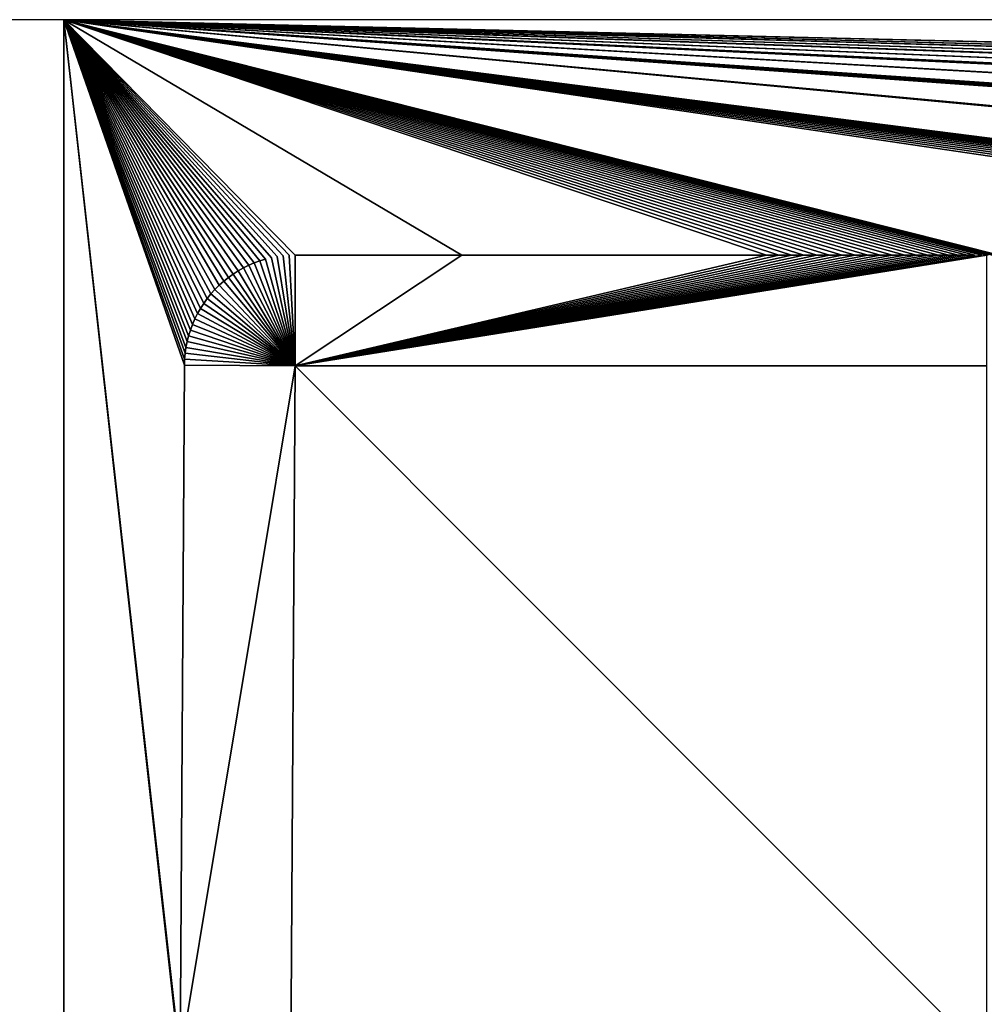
# Model space of a CAD drawing. Header units: metres. Extents: x 30502737 to 30502849, y 6949285 to 6949334.
# Tile 255 of 256: x 30502744.74 to 30502748.92, y 6949329.74 to 6949334.01. Entities that reach past the tile are written whole.
import ezdxf

# ---------------------------------------------------------------- set-up
doc = ezdxf.new("R2010")
doc.units = ezdxf.units.M
doc.layers.add('162400', color=1, linetype='Continuous', lineweight=0)

msp = doc.modelspace()

# ---------------------------------------------------------------- linework, layer by layer
at = {"layer": '162400', "linetype": 'ByBlock', "lineweight": -2}
for points in [[(30502744.9339, 6949326.2787, 77.38), (30502737.0552, 6949334.0086, 81.3194), (30502736.9115, 6949326.2787, 81.3912)], [(30502744.9339, 6949326.2787, 77.38), (30502744.9339, 6949334.0086, 77.38), (30502737.0552, 6949334.0086, 81.3194)], [(30502745.4383, 6949329.5116, 77.38), (30502744.9339, 6949334.0086, 77.38), (30502745.4388, 6949329.4864, 77.38)], [(30502745.4388, 6949329.4864, 77.38), (30502744.9339, 6949334.0086, 77.38), (30502744.9339, 6949326.2787, 77.38)], [(30502752.9111, 6949332.9879, 77.38), (30502752.937, 6949332.9886, 77.38), (30502744.9339, 6949334.0086, 77.38)], [(30502752.8853, 6949332.9859, 77.38), (30502752.9111, 6949332.9879, 77.38), (30502744.9339, 6949334.0086, 77.38)], [(30502752.8597, 6949332.9824, 77.38), (30502752.8853, 6949332.9859, 77.38), (30502744.9339, 6949334.0086, 77.38)], [(30502752.8342, 6949332.9775, 77.38), (30502752.8597, 6949332.9824, 77.38), (30502744.9339, 6949334.0086, 77.38)], [(30502752.8091, 6949332.9713, 77.38), (30502752.8342, 6949332.9775, 77.38), (30502744.9339, 6949334.0086, 77.38)], [(30502752.7843, 6949332.9637, 77.38), (30502752.8091, 6949332.9713, 77.38), (30502744.9339, 6949334.0086, 77.38)], [(30502752.76, 6949332.9548, 77.38), (30502752.7843, 6949332.9637, 77.38), (30502744.9339, 6949334.0086, 77.38)], [(30502752.7362, 6949332.9446, 77.38), (30502752.76, 6949332.9548, 77.38), (30502744.9339, 6949334.0086, 77.38)], [(30502752.713, 6949332.9332, 77.38), (30502752.7362, 6949332.9446, 77.38), (30502744.9339, 6949334.0086, 77.38)], [(30502752.6904, 6949332.9205, 77.38), (30502752.713, 6949332.9332, 77.38), (30502744.9339, 6949334.0086, 77.38)], [(30502752.6686, 6949332.9066, 77.38), (30502752.6904, 6949332.9205, 77.38), (30502744.9339, 6949334.0086, 77.38)], [(30502752.6475, 6949332.8915, 77.38), (30502752.6686, 6949332.9066, 77.38), (30502744.9339, 6949334.0086, 77.38)], [(30502752.6273, 6949332.8754, 77.38), (30502752.6475, 6949332.8915, 77.38), (30502744.9339, 6949334.0086, 77.38)], [(30502749.0371, 6949332.9774, 77.38), (30502752.6273, 6949332.8754, 77.38), (30502744.9339, 6949334.0086, 77.38)], [(30502749.0151, 6949332.9816, 77.38), (30502749.0371, 6949332.9774, 77.38), (30502744.9339, 6949334.0086, 77.38)], [(30502749.0116, 6949332.9823, 77.38), (30502749.0151, 6949332.9816, 77.38), (30502744.9339, 6949334.0086, 77.38)], [(30502748.9897, 6949332.9853, 77.38), (30502749.0116, 6949332.9823, 77.38), (30502744.9339, 6949334.0086, 77.38)], [(30502748.9858, 6949332.9858, 77.38), (30502748.9897, 6949332.9853, 77.38), (30502744.9339, 6949334.0086, 77.38)], [(30502748.9646, 6949332.9876, 77.38), (30502748.9858, 6949332.9858, 77.38), (30502744.9339, 6949334.0086, 77.38)], [(30502748.9599, 6949332.9879, 77.38), (30502748.9646, 6949332.9876, 77.38), (30502744.9339, 6949334.0086, 77.38)], [(30502748.9398, 6949332.9885, 77.38), (30502748.9599, 6949332.9879, 77.38), (30502744.9339, 6949334.0086, 77.38)], [(30502748.9339, 6949332.9886, 77.38), (30502748.9398, 6949332.9885, 77.38), (30502744.9339, 6949334.0086, 77.38)], [(30502748.9133, 6949332.9886, 77.38), (30502748.9339, 6949332.9886, 77.38), (30502744.9339, 6949334.0086, 77.38)], [(30502748.883, 6949332.9886, 77.38), (30502748.9133, 6949332.9886, 77.38), (30502744.9339, 6949334.0086, 77.38)], [(30502748.8487, 6949332.9886, 77.38), (30502748.883, 6949332.9886, 77.38), (30502744.9339, 6949334.0086, 77.38)], [(30502748.8107, 6949332.9886, 77.38), (30502748.8487, 6949332.9886, 77.38), (30502744.9339, 6949334.0086, 77.38)], [(30502748.7694, 6949332.9886, 77.38), (30502748.8107, 6949332.9886, 77.38), (30502744.9339, 6949334.0086, 77.38)], [(30502748.7252, 6949332.9886, 77.38), (30502748.7694, 6949332.9886, 77.38), (30502744.9339, 6949334.0086, 77.38)], [(30502748.6784, 6949332.9886, 77.38), (30502748.7252, 6949332.9886, 77.38), (30502744.9339, 6949334.0086, 77.38)], [(30502748.6294, 6949332.9886, 77.38), (30502748.6784, 6949332.9886, 77.38), (30502744.9339, 6949334.0086, 77.38)], [(30502748.5786, 6949332.9886, 77.38), (30502748.6294, 6949332.9886, 77.38), (30502744.9339, 6949334.0086, 77.38)], [(30502748.5262, 6949332.9886, 77.38), (30502748.5786, 6949332.9886, 77.38), (30502744.9339, 6949334.0086, 77.38)], [(30502748.4727, 6949332.9886, 77.38), (30502748.5262, 6949332.9886, 77.38), (30502744.9339, 6949334.0086, 77.38)], [(30502748.4183, 6949332.9886, 77.38), (30502748.4727, 6949332.9886, 77.38), (30502744.9339, 6949334.0086, 77.38)], [(30502748.3633, 6949332.9886, 77.38), (30502748.4183, 6949332.9886, 77.38), (30502744.9339, 6949334.0086, 77.38)], [(30502748.308, 6949332.9886, 77.38), (30502748.3633, 6949332.9886, 77.38), (30502744.9339, 6949334.0086, 77.38)], [(30502748.2525, 6949332.9886, 77.38), (30502748.308, 6949332.9886, 77.38), (30502744.9339, 6949334.0086, 77.38)], [(30502748.1971, 6949332.9886, 77.38), (30502748.2525, 6949332.9886, 77.38), (30502744.9339, 6949334.0086, 77.38)], [(30502748.1421, 6949332.9886, 77.38), (30502748.1971, 6949332.9886, 77.38), (30502744.9339, 6949334.0086, 77.38)], [(30502748.0875, 6949332.9886, 77.38), (30502748.1421, 6949332.9886, 77.38), (30502744.9339, 6949334.0086, 77.38)], [(30502748.0335, 6949332.9886, 77.38), (30502748.0875, 6949332.9886, 77.38), (30502744.9339, 6949334.0086, 77.38)], [(30502747.9803, 6949332.9886, 77.38), (30502748.0335, 6949332.9886, 77.38), (30502744.9339, 6949334.0086, 77.38)], [(30502746.6594, 6949332.9886, 77.38), (30502747.9803, 6949332.9886, 77.38), (30502744.9339, 6949334.0086, 77.38)], [(30502745.937, 6949332.9886, 77.38), (30502746.6594, 6949332.9886, 77.38), (30502744.9339, 6949334.0086, 77.38)], [(30502745.9111, 6949332.9879, 77.38), (30502745.937, 6949332.9886, 77.38), (30502744.9339, 6949334.0086, 77.38)], [(30502745.8853, 6949332.9859, 77.38), (30502745.9111, 6949332.9879, 77.38), (30502744.9339, 6949334.0086, 77.38)], [(30502745.8597, 6949332.9824, 77.38), (30502745.8853, 6949332.9859, 77.38), (30502744.9339, 6949334.0086, 77.38)], [(30502745.8342, 6949332.9775, 77.38), (30502745.8597, 6949332.9824, 77.38), (30502744.9339, 6949334.0086, 77.38)], [(30502745.8091, 6949332.9713, 77.38), (30502745.8342, 6949332.9775, 77.38), (30502744.9339, 6949334.0086, 77.38)], [(30502745.7843, 6949332.9637, 77.38), (30502745.8091, 6949332.9713, 77.38), (30502744.9339, 6949334.0086, 77.38)], [(30502745.76, 6949332.9548, 77.38), (30502745.7843, 6949332.9637, 77.38), (30502744.9339, 6949334.0086, 77.38)], [(30502745.7362, 6949332.9446, 77.38), (30502745.76, 6949332.9548, 77.38), (30502744.9339, 6949334.0086, 77.38)], [(30502745.713, 6949332.9332, 77.38), (30502745.7362, 6949332.9446, 77.38), (30502744.9339, 6949334.0086, 77.38)], [(30502745.6904, 6949332.9205, 77.38), (30502745.713, 6949332.9332, 77.38), (30502744.9339, 6949334.0086, 77.38)], [(30502745.6686, 6949332.9066, 77.38), (30502745.6904, 6949332.9205, 77.38), (30502744.9339, 6949334.0086, 77.38)], [(30502745.6475, 6949332.8915, 77.38), (30502745.6686, 6949332.9066, 77.38), (30502744.9339, 6949334.0086, 77.38)], [(30502745.6273, 6949332.8754, 77.38), (30502745.6475, 6949332.8915, 77.38), (30502744.9339, 6949334.0086, 77.38)], [(30502745.608, 6949332.8581, 77.38), (30502745.6273, 6949332.8754, 77.38), (30502744.9339, 6949334.0086, 77.38)], [(30502745.5896, 6949332.8399, 77.38), (30502745.608, 6949332.8581, 77.38), (30502744.9339, 6949334.0086, 77.38)], [(30502745.5723, 6949332.8207, 77.38), (30502745.5896, 6949332.8399, 77.38), (30502744.9339, 6949334.0086, 77.38)], [(30502745.556, 6949332.8005, 77.38), (30502745.5723, 6949332.8207, 77.38), (30502744.9339, 6949334.0086, 77.38)], [(30502745.5408, 6949332.7796, 77.38), (30502745.556, 6949332.8005, 77.38), (30502744.9339, 6949334.0086, 77.38)], [(30502745.5267, 6949332.7578, 77.38), (30502745.5408, 6949332.7796, 77.38), (30502744.9339, 6949334.0086, 77.38)], [(30502745.5139, 6949332.7353, 77.38), (30502745.5267, 6949332.7578, 77.38), (30502744.9339, 6949334.0086, 77.38)], [(30502745.5023, 6949332.7122, 77.38), (30502745.5139, 6949332.7353, 77.38), (30502744.9339, 6949334.0086, 77.38)], [(30502745.492, 6949332.6884, 77.38), (30502745.5023, 6949332.7122, 77.38), (30502744.9339, 6949334.0086, 77.38)], [(30502745.4829, 6949332.6642, 77.38), (30502745.492, 6949332.6884, 77.38), (30502744.9339, 6949334.0086, 77.38)], [(30502745.4752, 6949332.6395, 77.38), (30502745.4829, 6949332.6642, 77.38), (30502744.9339, 6949334.0086, 77.38)], [(30502745.4688, 6949332.6144, 77.38), (30502745.4752, 6949332.6395, 77.38), (30502744.9339, 6949334.0086, 77.38)], [(30502745.4638, 6949332.589, 77.38), (30502745.4688, 6949332.6144, 77.38), (30502744.9339, 6949334.0086, 77.38)], [(30502745.4601, 6949332.5633, 77.38), (30502745.4638, 6949332.589, 77.38), (30502744.9339, 6949334.0086, 77.38)], [(30502745.4579, 6949332.5375, 77.38), (30502745.4601, 6949332.5633, 77.38), (30502744.9339, 6949334.0086, 77.38)], [(30502745.457, 6949332.5116, 77.38), (30502745.4579, 6949332.5375, 77.38), (30502744.9339, 6949334.0086, 77.38)], [(30502745.4383, 6949329.5116, 77.38), (30502745.457, 6949332.5116, 77.38), (30502744.9339, 6949334.0086, 77.38)], [(30502759.9111, 6949332.9879, 77.38), (30502759.937, 6949332.9886, 77.38), (30502744.9339, 6949334.0086, 77.38)], [(30502762.8389, 6949332.9886, 77.38), (30502744.9339, 6949334.0086, 77.38), (30502759.937, 6949332.9886, 77.38)], [(30502759.8853, 6949332.9859, 77.38), (30502759.9111, 6949332.9879, 77.38), (30502744.9339, 6949334.0086, 77.38)], [(30502759.8597, 6949332.9824, 77.38), (30502759.8853, 6949332.9859, 77.38), (30502744.9339, 6949334.0086, 77.38)], [(30502759.8342, 6949332.9775, 77.38), (30502759.8597, 6949332.9824, 77.38), (30502744.9339, 6949334.0086, 77.38)], [(30502759.8091, 6949332.9713, 77.38), (30502759.8342, 6949332.9775, 77.38), (30502744.9339, 6949334.0086, 77.38)], [(30502759.7843, 6949332.9637, 77.38), (30502759.8091, 6949332.9713, 77.38), (30502744.9339, 6949334.0086, 77.38)], [(30502759.76, 6949332.9548, 77.38), (30502759.7843, 6949332.9637, 77.38), (30502744.9339, 6949334.0086, 77.38)], [(30502759.7362, 6949332.9446, 77.38), (30502759.76, 6949332.9548, 77.38), (30502744.9339, 6949334.0086, 77.38)], [(30502755.9858, 6949332.9858, 77.38), (30502759.7362, 6949332.9446, 77.38), (30502744.9339, 6949334.0086, 77.38)], [(30502762.9382, 6949332.9885, 77.38), (30502762.9599, 6949332.9879, 77.38), (30502744.9339, 6949334.0086, 77.38)], [(30502762.9339, 6949332.9886, 77.38), (30502762.9382, 6949332.9885, 77.38), (30502744.9339, 6949334.0086, 77.38)], [(30502762.9002, 6949332.9886, 77.38), (30502762.9339, 6949332.9886, 77.38), (30502744.9339, 6949334.0086, 77.38)], [(30502762.8389, 6949332.9886, 77.38), (30502762.9002, 6949332.9886, 77.38), (30502744.9339, 6949334.0086, 77.38)], [(30502755.9599, 6949332.9879, 77.38), (30502755.9858, 6949332.9858, 77.38), (30502744.9339, 6949334.0086, 77.38)], [(30502755.9472, 6949332.9883, 77.38), (30502755.9599, 6949332.9879, 77.38), (30502744.9339, 6949334.0086, 77.38)], [(30502755.9339, 6949332.9886, 77.38), (30502755.9472, 6949332.9883, 77.38), (30502744.9339, 6949334.0086, 77.38)], [(30502755.9163, 6949332.9886, 77.38), (30502755.9339, 6949332.9886, 77.38), (30502744.9339, 6949334.0086, 77.38)], [(30502755.8746, 6949332.9886, 77.38), (30502755.9163, 6949332.9886, 77.38), (30502744.9339, 6949334.0086, 77.38)], [(30502755.8542, 6949332.9886, 77.38), (30502755.8746, 6949332.9886, 77.38), (30502744.9339, 6949334.0086, 77.38)], [(30502755.8542, 6949332.9886, 77.38), (30502744.9339, 6949334.0086, 77.38), (30502752.937, 6949332.9886, 77.38)], [(30502766.9111, 6949332.9879, 77.38), (30502766.937, 6949332.9886, 77.38), (30502744.9339, 6949334.0086, 77.38)], [(30502769.8805, 6949332.9886, 77.38), (30502744.9339, 6949334.0086, 77.38), (30502766.937, 6949332.9886, 77.38)], [(30502766.8853, 6949332.9859, 77.38), (30502766.9111, 6949332.9879, 77.38), (30502744.9339, 6949334.0086, 77.38)], [(30502766.8597, 6949332.9824, 77.38), (30502766.8853, 6949332.9859, 77.38), (30502744.9339, 6949334.0086, 77.38)], [(30502766.8342, 6949332.9775, 77.38), (30502766.8597, 6949332.9824, 77.38), (30502744.9339, 6949334.0086, 77.38)], [(30502766.8091, 6949332.9713, 77.38), (30502766.8342, 6949332.9775, 77.38), (30502744.9339, 6949334.0086, 77.38)], [(30502766.7843, 6949332.9637, 77.38), (30502766.8091, 6949332.9713, 77.38), (30502744.9339, 6949334.0086, 77.38)], [(30502762.9599, 6949332.9879, 77.38), (30502766.7843, 6949332.9637, 77.38), (30502744.9339, 6949334.0086, 77.38)], [(30502769.9339, 6949332.9886, 77.38), (30502769.9599, 6949332.9879, 77.38), (30502744.9339, 6949334.0086, 77.38)], [(30502769.9169, 6949332.9886, 77.38), (30502769.9339, 6949332.9886, 77.38), (30502744.9339, 6949334.0086, 77.38)], [(30502769.8805, 6949332.9886, 77.38), (30502769.9169, 6949332.9886, 77.38), (30502744.9339, 6949334.0086, 77.38)], [(30502780.9111, 6949332.9879, 77.38), (30502780.937, 6949332.9886, 77.38), (30502744.9339, 6949334.0086, 77.38)], [(30502780.8853, 6949332.9859, 77.38), (30502780.9111, 6949332.9879, 77.38), (30502744.9339, 6949334.0086, 77.38)], [(30502780.8597, 6949332.9824, 77.38), (30502780.8853, 6949332.9859, 77.38), (30502744.9339, 6949334.0086, 77.38)], [(30502776.9599, 6949332.9879, 77.38), (30502780.8597, 6949332.9824, 77.38), (30502744.9339, 6949334.0086, 77.38)], [(30502773.9111, 6949332.9879, 77.38), (30502773.937, 6949332.9886, 77.38), (30502744.9339, 6949334.0086, 77.38)], [(30502776.8992, 6949332.9886, 77.38), (30502744.9339, 6949334.0086, 77.38), (30502773.937, 6949332.9886, 77.38)], [(30502773.8853, 6949332.9859, 77.38), (30502773.9111, 6949332.9879, 77.38), (30502744.9339, 6949334.0086, 77.38)], [(30502773.8597, 6949332.9824, 77.38), (30502773.8853, 6949332.9859, 77.38), (30502744.9339, 6949334.0086, 77.38)], [(30502773.8342, 6949332.9775, 77.38), (30502773.8597, 6949332.9824, 77.38), (30502744.9339, 6949334.0086, 77.38)], [(30502769.9599, 6949332.9879, 77.38), (30502773.8342, 6949332.9775, 77.38), (30502744.9339, 6949334.0086, 77.38)], [(30502776.9339, 6949332.9886, 77.38), (30502776.9599, 6949332.9879, 77.38), (30502744.9339, 6949334.0086, 77.38)], [(30502776.8992, 6949332.9886, 77.38), (30502776.9339, 6949332.9886, 77.38), (30502744.9339, 6949334.0086, 77.38)], [(30502787.9116, 6949332.988, 77.38), (30502787.937, 6949332.9886, 77.38), (30502744.9339, 6949334.0086, 77.38)], [(30502787.8863, 6949332.986, 77.38), (30502787.9116, 6949332.988, 77.38), (30502744.9339, 6949334.0086, 77.38)], [(30502787.8611, 6949332.9826, 77.38), (30502787.8863, 6949332.986, 77.38), (30502744.9339, 6949334.0086, 77.38)], [(30502783.9339, 6949332.9886, 77.38), (30502787.8611, 6949332.9826, 77.38), (30502744.9339, 6949334.0086, 77.38)], [(30502783.8833, 6949332.9886, 77.38), (30502783.9339, 6949332.9886, 77.38), (30502744.9339, 6949334.0086, 77.38)], [(30502783.8833, 6949332.9886, 77.38), (30502744.9339, 6949334.0086, 77.38), (30502780.937, 6949332.9886, 77.38)], [(30502787.937, 6949332.9886, 77.38), (30502796.9339, 6949334.0086, 77.38), (30502744.9339, 6949334.0086, 77.38)], [(30502745.7362, 6949332.9446, 77.38), (30502745.937, 6949332.5086, 76.9), (30502745.76, 6949332.9548, 77.38)], [(30502745.76, 6949332.9548, 77.38), (30502745.937, 6949332.5086, 76.9), (30502745.7843, 6949332.9637, 77.38)], [(30502745.7843, 6949332.9637, 77.38), (30502745.937, 6949332.5086, 76.9), (30502745.8091, 6949332.9713, 77.38)], [(30502745.8091, 6949332.9713, 77.38), (30502745.937, 6949332.5086, 76.9), (30502745.8342, 6949332.9775, 77.38)], [(30502745.8342, 6949332.9775, 77.38), (30502745.937, 6949332.5086, 76.9), (30502745.8597, 6949332.9824, 77.38)], [(30502745.8597, 6949332.9824, 77.38), (30502745.937, 6949332.5086, 76.9), (30502745.8853, 6949332.9859, 77.38)], [(30502745.8853, 6949332.9859, 77.38), (30502745.937, 6949332.5086, 76.9), (30502745.9111, 6949332.9879, 77.38)], [(30502745.9111, 6949332.9879, 77.38), (30502745.937, 6949332.5086, 76.9), (30502745.937, 6949332.9886, 77.38)], [(30502748.9339, 6949332.5086, 76.9), (30502748.9339, 6949332.9886, 77.38), (30502745.937, 6949332.5086, 76.9)], [(30502748.9339, 6949332.9886, 77.38), (30502748.9133, 6949332.9886, 77.38), (30502745.937, 6949332.5086, 76.9)], [(30502748.9133, 6949332.9886, 77.38), (30502748.883, 6949332.9886, 77.38), (30502745.937, 6949332.5086, 76.9)], [(30502748.883, 6949332.9886, 77.38), (30502748.8487, 6949332.9886, 77.38), (30502745.937, 6949332.5086, 76.9)], [(30502748.8487, 6949332.9886, 77.38), (30502748.8107, 6949332.9886, 77.38), (30502745.937, 6949332.5086, 76.9)], [(30502748.8107, 6949332.9886, 77.38), (30502748.7694, 6949332.9886, 77.38), (30502745.937, 6949332.5086, 76.9)], [(30502748.7694, 6949332.9886, 77.38), (30502748.7252, 6949332.9886, 77.38), (30502745.937, 6949332.5086, 76.9)], [(30502748.7252, 6949332.9886, 77.38), (30502748.6784, 6949332.9886, 77.38), (30502745.937, 6949332.5086, 76.9)], [(30502748.6784, 6949332.9886, 77.38), (30502748.6294, 6949332.9886, 77.38), (30502745.937, 6949332.5086, 76.9)], [(30502748.6294, 6949332.9886, 77.38), (30502748.5786, 6949332.9886, 77.38), (30502745.937, 6949332.5086, 76.9)], [(30502748.5786, 6949332.9886, 77.38), (30502748.5262, 6949332.9886, 77.38), (30502745.937, 6949332.5086, 76.9)], [(30502748.5262, 6949332.9886, 77.38), (30502748.4727, 6949332.9886, 77.38), (30502745.937, 6949332.5086, 76.9)], [(30502748.4727, 6949332.9886, 77.38), (30502748.4183, 6949332.9886, 77.38), (30502745.937, 6949332.5086, 76.9)], [(30502748.4183, 6949332.9886, 77.38), (30502748.3633, 6949332.9886, 77.38), (30502745.937, 6949332.5086, 76.9)], [(30502748.3633, 6949332.9886, 77.38), (30502748.308, 6949332.9886, 77.38), (30502745.937, 6949332.5086, 76.9)], [(30502748.308, 6949332.9886, 77.38), (30502748.2525, 6949332.9886, 77.38), (30502745.937, 6949332.5086, 76.9)], [(30502748.2525, 6949332.9886, 77.38), (30502748.1971, 6949332.9886, 77.38), (30502745.937, 6949332.5086, 76.9)], [(30502748.1971, 6949332.9886, 77.38), (30502748.1421, 6949332.9886, 77.38), (30502745.937, 6949332.5086, 76.9)], [(30502748.1421, 6949332.9886, 77.38), (30502748.0875, 6949332.9886, 77.38), (30502745.937, 6949332.5086, 76.9)], [(30502748.0875, 6949332.9886, 77.38), (30502748.0335, 6949332.9886, 77.38), (30502745.937, 6949332.5086, 76.9)], [(30502748.0335, 6949332.9886, 77.38), (30502747.9803, 6949332.9886, 77.38), (30502745.937, 6949332.5086, 76.9)], [(30502747.9803, 6949332.9886, 77.38), (30502746.6594, 6949332.9886, 77.38), (30502745.937, 6949332.5086, 76.9)], [(30502746.6594, 6949332.9886, 77.38), (30502745.937, 6949332.9886, 77.38), (30502745.937, 6949332.5086, 76.9)], [(30502745.6686, 6949332.9066, 77.38), (30502745.937, 6949332.5086, 76.9), (30502745.6904, 6949332.9205, 77.38)], [(30502745.6904, 6949332.9205, 77.38), (30502745.937, 6949332.5086, 76.9), (30502745.713, 6949332.9332, 77.38)], [(30502745.713, 6949332.9332, 77.38), (30502745.937, 6949332.5086, 76.9), (30502745.7362, 6949332.9446, 77.38)], [(30502745.608, 6949332.8581, 77.38), (30502745.937, 6949332.5086, 76.9), (30502745.6273, 6949332.8754, 77.38)], [(30502745.6273, 6949332.8754, 77.38), (30502745.937, 6949332.5086, 76.9), (30502745.6475, 6949332.8915, 77.38)], [(30502745.6475, 6949332.8915, 77.38), (30502745.937, 6949332.5086, 76.9), (30502745.6686, 6949332.9066, 77.38)], [(30502745.5723, 6949332.8207, 77.38), (30502745.937, 6949332.5086, 76.9), (30502745.5896, 6949332.8399, 77.38)], [(30502745.5896, 6949332.8399, 77.38), (30502745.937, 6949332.5086, 76.9), (30502745.608, 6949332.8581, 77.38)], [(30502745.5408, 6949332.7796, 77.38), (30502745.937, 6949332.5086, 76.9), (30502745.556, 6949332.8005, 77.38)], [(30502745.556, 6949332.8005, 77.38), (30502745.937, 6949332.5086, 76.9), (30502745.5723, 6949332.8207, 77.38)], [(30502745.5139, 6949332.7353, 77.38), (30502745.937, 6949332.5086, 76.9), (30502745.5267, 6949332.7578, 77.38)], [(30502745.5267, 6949332.7578, 77.38), (30502745.937, 6949332.5086, 76.9), (30502745.5408, 6949332.7796, 77.38)], [(30502745.492, 6949332.6884, 77.38), (30502745.937, 6949332.5086, 76.9), (30502745.5023, 6949332.7122, 77.38)], [(30502745.5023, 6949332.7122, 77.38), (30502745.937, 6949332.5086, 76.9), (30502745.5139, 6949332.7353, 77.38)], [(30502745.4752, 6949332.6395, 77.38), (30502745.937, 6949332.5086, 76.9), (30502745.4829, 6949332.6642, 77.38)], [(30502745.4829, 6949332.6642, 77.38), (30502745.937, 6949332.5086, 76.9), (30502745.492, 6949332.6884, 77.38)], [(30502745.4638, 6949332.589, 77.38), (30502745.937, 6949332.5086, 76.9), (30502745.4688, 6949332.6144, 77.38)], [(30502745.4688, 6949332.6144, 77.38), (30502745.937, 6949332.5086, 76.9), (30502745.4752, 6949332.6395, 77.38)], [(30502745.4601, 6949332.5633, 77.38), (30502745.937, 6949332.5086, 76.9), (30502745.4638, 6949332.589, 77.38)], [(30502745.4579, 6949332.5375, 77.38), (30502745.457, 6949332.5116, 77.38), (30502745.937, 6949332.5086, 76.9)], [(30502745.4579, 6949332.5375, 77.38), (30502745.937, 6949332.5086, 76.9), (30502745.4601, 6949332.5633, 77.38)], [(30502745.937, 6949332.5086, 76.9), (30502745.457, 6949332.5116, 77.38), (30502745.4383, 6949329.5116, 77.38)], [(30502745.937, 6949332.5086, 76.9), (30502745.4383, 6949329.5116, 77.38), (30502745.9183, 6949329.5086, 76.9)], [(30502748.9339, 6949329.5086, 76.9), (30502745.937, 6949332.5086, 76.9), (30502745.9183, 6949329.5086, 76.9)], [(30502748.9339, 6949329.5086, 76.9), (30502748.9339, 6949332.5086, 76.9), (30502745.937, 6949332.5086, 76.9)]]:
    msp.add_3dface(points, dxfattribs=at)

doc.saveas('drawing.dxf')
